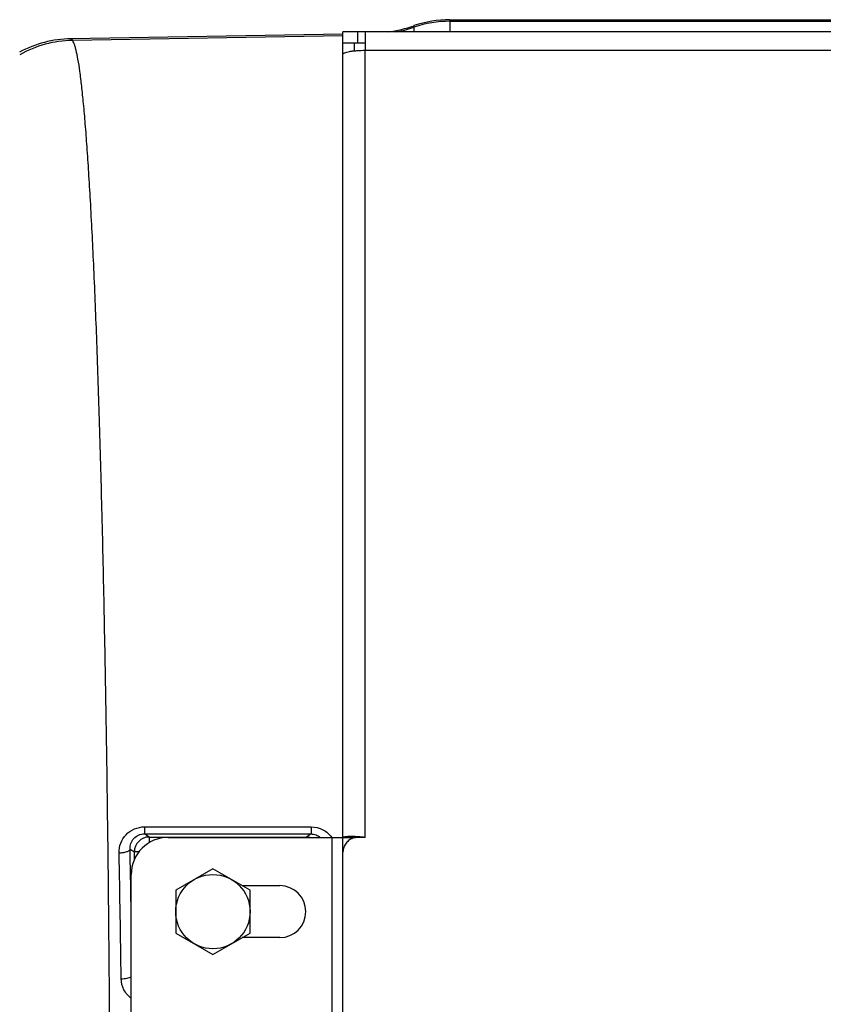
# Model space of a CAD drawing. Extents: x -1622 to 1181, y 8 to 1633.
# Tile 11 of 82: x -910 to -802, y 311 to 443. Entities that reach past the tile are written whole.
import ezdxf

# ---------------------------------------------------------------- set-up
doc = ezdxf.new("R2010")
doc.units = 0
doc.header["$LTSCALE"] = 65.395
doc.layers.get('0').update_dxf_attribs({"linetype": 'CONTINUOUS'})
doc.layers.add('3_ALL_AXES', color=7, linetype='CONTINUOUS')

msp = doc.modelspace()

# ---------------------------------------------------------------- linework, layer by layer
at = {"color": 9, "linetype": 'CONTINUOUS'}
for p, q in [((-852.6, 443.13), (-852.6, 441.48)), ((-852.6, 442.92), (-565, 442.92)), ((-865, 439.98), (-865, 441.48)), ((-857.44, 441.48), (-857.44, 442.33)), ((-903.41, 440.36), (-903.62, 440.56)), ((-903.41, 440.36), (-867, 440.99)), ((-864, 333.03), (-864, 439.01)), ((-864, 439.01), (-798.96, 439.01)), ((-893.07, 333.08), (-893.72, 333.51)), ((-893.72, 333.51), (-871.3, 333.49)), ((-893.07, 333.08), (-893.07, 332.31)), ((-893.07, 333.08), (-871.92, 333.08)), ((-871.3, 333.49), (-871.92, 333.08)), ((-871.92, 333.03), (-871.92, 333.08)), ((-868.5, 333.03), (-868.5, 213.03)), ((-895.65, 331.46), (-895.07, 331.08)), ((-895.07, 330.04), (-895.07, 331.08)), ((-894.45, 331.08), (-895.07, 331.08))]:
    msp.add_line(p, q, dxfattribs=at)
at = {"color": 6, "linetype": 'CONTINUOUS'}
for p, q in [((-852.6, 443.13), (-565, 443.13)), ((-867, 441.2), (-903.62, 440.56))]:
    msp.add_line(p, q, dxfattribs=at)
at = {"color": 7, "linetype": 'CONTINUOUS'}
for p, q in [((-867, 439.98), (-867, 441.48)), ((-864, 439.98), (-867, 439.98)), ((-865.5, 439.98), (-865.5, 438.94)), ((-867, 333.03), (-865.5, 333.03)), ((-865.5, 332.96), (-865.5, 333.03)), ((-865.5, 333), (-865.47, 333)), ((-865.47, 333), (-865.37, 332.99))]:
    msp.add_line(p, q, dxfattribs=at)
at = {"color": 3, "linetype": 'CONTINUOUS'}
for p, q in [((-662, 441.48), (-867, 441.48)), ((-864, 441.48), (-864, 439.01)), ((-867, 106.07), (-867, 439.98)), ((-890.5, 333.03), (-867, 333.03)), ((-864, 333.03), (-865, 333.03)), ((-895.5, 218.03), (-895.5, 328.03))]:
    msp.add_line(p, q, dxfattribs=at)
at = {"color": 2, "linetype": 'CONTINUOUS'}
msp.add_line((-893.69, 334.45), (-871.27, 334.44), dxfattribs=at)
at = {"color": 6, "linetype": 'CONTINUOUS'}
for centre, radius, start, end in [((-852.6, 428.14), 14.99, 90.0002, 108.8559), ((-863.91, 461.28), 20.03, 278.6807, 288.8457), ((-903.36, 425.56), 15, 90.997, 118.432)]:
    msp.add_arc(centre, radius, start, end, dxfattribs=at)
at = {"color": 9, "linetype": 'CONTINUOUS'}
for centre, radius, start, end in [((-852.6, 427.91), 15.01, 89.9998, 108.8338), ((-863.91, 461.07), 20.03, 281.9858, 288.8311), ((-903.13, 425.35), 15, 91.0729, 119.3939), ((-893.07, 331.08), 2, 90.0999, 179.9235), ((-871.92, 331.07), 2, 77.1735, 89.9036)]:
    msp.add_arc(centre, radius, start, end, dxfattribs=at)
at = {"color": 3, "linetype": 'CONTINUOUS'}
for centre, radius, start, end in [((-890.5, 328.03), 5, 90, 180), ((-864.99, 330.99), 2.04, 90.0267, 104.748), ((-865.97, 315.86), 17.28, 87.5307, 88.2831), ((-866.01, 314.98), 18.16, 86.7846, 87.5326), ((-866.02, 314.64), 18.5, 83.7061, 86.7988)]:
    msp.add_arc(centre, radius, start, end, dxfattribs=at)
at = {"color": 2, "linetype": 'CONTINUOUS'}
msp.add_arc((-3677.78, 276.94), 2781.18, 0.76346, 1.11263, dxfattribs=at)
at = {"color": 9, "linetype": 'CONTINUOUS'}
for points, knots in [([(-903.41, 105.7), (-903.36, 105.75), (-903.26, 105.91), (-903.14, 106.19), (-903.02, 106.57), (-902.84, 107.27), (-902.62, 108.38), (-902.37, 109.99), (-902.13, 111.98), (-901.89, 114.34), (-901.65, 117.07), (-901.42, 120.16), (-901.19, 123.59), (-900.88, 128.86), (-900.51, 136.25), (-900.11, 146.06), (-899.75, 157.03), (-899.41, 169.07), (-899.12, 182.07), (-898.86, 195.91), (-898.65, 210.46), (-898.48, 225.59), (-898.32, 246.51), (-898.24, 273.03), (-898.32, 299.54), (-898.48, 320.46), (-898.65, 335.59), (-898.86, 350.14), (-899.12, 363.98), (-899.41, 376.98), (-899.75, 389.02), (-900.11, 400), (-900.51, 409.8), (-900.88, 417.19), (-901.19, 422.46), (-901.42, 425.9), (-901.65, 428.98), (-901.89, 431.71), (-902.13, 434.07), (-902.37, 436.06), (-902.62, 437.68), (-902.84, 438.79), (-903.02, 439.48), (-903.14, 439.86), (-903.26, 440.15), (-903.36, 440.3), (-903.41, 440.36)], [0, 0, 0, 0, 0.000673, 0.001598, 0.00279, 0.004255, 0.008018, 0.012894, 0.01888, 0.025966, 0.034138, 0.043378, 0.053666, 0.06498, 0.090578, 0.119941, 0.152801, 0.188856, 0.227776, 0.269204, 0.312757, 0.358037, 0.404625, 0.5, 0.595375, 0.641963, 0.687243, 0.730796, 0.772224, 0.811144, 0.847199, 0.880059, 0.909422, 0.93502, 0.946334, 0.956622, 0.965862, 0.974034, 0.98112, 0.987106, 0.991982, 0.995745, 0.99721, 0.998402, 0.999327, 1, 1, 1, 1]), ([(-893.69, 334.45), (-893.69, 334.33), (-893.69, 334.14), (-893.7, 333.91), (-893.7, 333.78), (-893.7, 333.67), (-893.71, 333.58), (-893.71, 333.54), (-893.71, 333.51), (-893.72, 333.51)], [0, 0, 0, 0, 0.402533, 0.576695, 0.724617, 0.841672, 0.926271, 0.978232, 1, 1, 1, 1]), ([(-871.27, 334.44), (-871.27, 334.31), (-871.27, 334.13), (-871.28, 333.9), (-871.28, 333.76), (-871.29, 333.65), (-871.29, 333.57), (-871.29, 333.52), (-871.29, 333.5), (-871.3, 333.49)], [0, 0, 0, 0, 0.403911, 0.578208, 0.725958, 0.842636, 0.926796, 0.978401, 1, 1, 1, 1]), ([(-895.65, 331.46), (-895.66, 331.72), (-895.58, 332.23), (-895.18, 332.92), (-894.52, 333.39), (-893.98, 333.51), (-893.72, 333.51)], [0, 0, 0, 0, 0.242769, 0.488505, 0.741052, 1, 1, 1, 1]), ([(-871.3, 333.49), (-871.07, 333.49), (-870.61, 333.41), (-870.22, 333.17), (-870.05, 333.03)], [0, 0, 0, 0, 0.505938, 1, 1, 1, 1]), ([(-897.12, 330.95), (-896.94, 330.95), (-896.6, 330.98), (-896.19, 331.07), (-895.92, 331.18), (-895.75, 331.28), (-895.66, 331.39), (-895.65, 331.46)], [0, 0, 0, 0, 0.32646, 0.634436, 0.76131, 0.863922, 1, 1, 1, 1]), ([(-895.58, 328.03), (-895.59, 328.31), (-895.61, 329.46), (-895.63, 330.6), (-895.65, 331.46)], [0, 0, 0, 0, 0.250724, 1, 1, 1, 1]), ([(-895.5, 322.83), (-895.5, 323.27), (-895.53, 325), (-895.56, 326.73), (-895.58, 328.03)], [0, 0, 0, 0, 0.250978, 1, 1, 1, 1]), ([(-896.84, 314), (-896.58, 314), (-896.2, 314.03), (-895.75, 314.13), (-895.56, 314.2), (-895.49, 314.24)], [0, 0, 0, 0, 0.580981, 0.824483, 1, 1, 1, 1])]:
    msp.add_open_spline(points, degree=3, knots=knots, dxfattribs=at)
at = {"color": 3, "linetype": 'CONTINUOUS'}
for points, knots in [([(-867, 438.48), (-867, 438.52), (-866.95, 438.59), (-866.86, 438.64), (-866.71, 438.71), (-866.46, 438.79), (-866.09, 438.86), (-865.64, 438.92), (-864.94, 438.99), (-864.38, 439.01), (-864, 439.01)], [0, 0, 0, 0, 0.0375, 0.065438, 0.100819, 0.194373, 0.316765, 0.464143, 0.631322, 1, 1, 1, 1]), ([(-865.51, 332.96), (-865.72, 332.9), (-866.13, 332.72), (-866.61, 332.28), (-866.92, 331.7), (-867, 331.27), (-867, 331.06)], [0, 0, 0, 0, 0.251631, 0.502133, 0.751442, 1, 1, 1, 1]), ([(-866.86, 333.08), (-866.89, 333.08), (-866.93, 333.06), (-866.98, 333.05), (-866.99, 333.04)], [0, 0, 0, 0, 0.656464, 1, 1, 1, 1]), ([(-865.45, 333.13), (-865.74, 333.14), (-866.14, 333.14), (-866.61, 333.11), (-866.79, 333.09), (-866.86, 333.08)], [0, 0, 0, 0, 0.617523, 0.842247, 1, 1, 1, 1])]:
    msp.add_open_spline(points, degree=3, knots=knots, dxfattribs=at)
at = {"color": 2, "linetype": 'CONTINUOUS'}
for points, knots in [([(-897.12, 330.95), (-897.13, 331.39), (-896.98, 332.29), (-896.25, 333.46), (-895.09, 334.26), (-894.16, 334.45), (-893.69, 334.45)], [0, 0, 0, 0, 0.24303, 0.489641, 0.742443, 1, 1, 1, 1]), ([(-871.27, 334.44), (-870.73, 334.44), (-869.65, 334.18), (-868.81, 333.45), (-868.5, 333.03)], [0, 0, 0, 0, 0.506693, 1, 1, 1, 1]), ([(-895.5, 311.34), (-895.9, 311.66), (-896.58, 312.46), (-896.84, 313.49), (-896.84, 314)], [0, 0, 0, 0, 0.502609, 1, 1, 1, 1])]:
    msp.add_open_spline(points, degree=3, knots=knots, dxfattribs=at)
at = {"layer": '3_ALL_AXES', "color": 7, "linetype": 'CONTINUOUS'}
for p, q in [((-884.5, 328.8), (-889.5, 325.91)), ((-879.5, 325.91), (-884.5, 328.8)), ((-889.5, 325.91), (-889.5, 320.14)), ((-879.5, 320.14), (-879.5, 325.91)), ((-889.5, 320.14), (-884.5, 317.25)), ((-884.5, 317.25), (-879.5, 320.14))]:
    msp.add_line(p, q, dxfattribs=at)
at = {"layer": '3_ALL_AXES', "color": 3, "linetype": 'CONTINUOUS'}
for p, q in [((-880.56, 326.53), (-875.5, 326.53)), ((-875.5, 319.53), (-880.56, 319.53))]:
    msp.add_line(p, q, dxfattribs=at)
at = {"layer": '3_ALL_AXES', "color": 7, "linetype": 'CONTINUOUS'}
msp.add_circle((-884.5, 323.03), 5, dxfattribs=at)
at = {"layer": '3_ALL_AXES', "color": 3, "linetype": 'CONTINUOUS'}
msp.add_arc((-875.5, 323.03), 3.5, 270, 90, dxfattribs=at)

doc.saveas('drawing.dxf')
